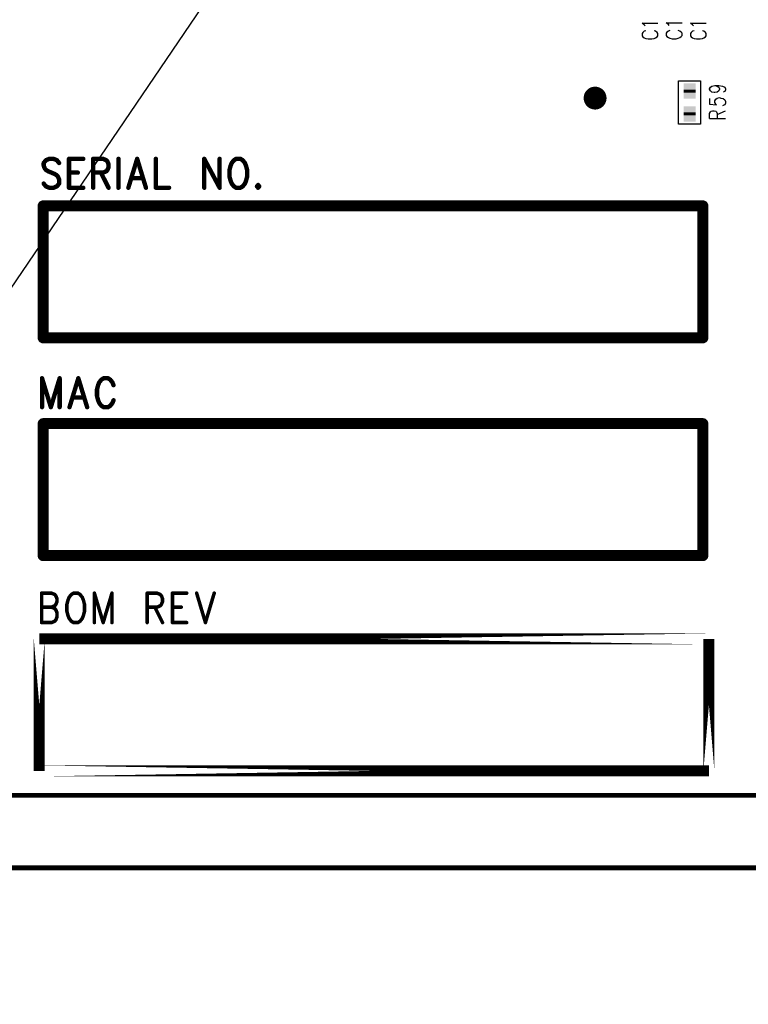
# Model space of a CAD drawing. Extents: x 12040 to 27945, y 10799 to 21199.
# Tile 3 of 42: x 17357 to 19013, y 13081 to 15319. Entities that reach past the tile are written whole.
import ezdxf

# ---------------------------------------------------------------- set-up
doc = ezdxf.new("R2010")
doc.units = 0
doc.header["$MEASUREMENT"] = 0
doc.layers.add('ASSYDWGBOT_PHO', color=7, linetype='Continuous')

msp = doc.modelspace()

# ---------------------------------------------------------------- linework, layer by layer
at = {"layer": 'ASSYDWGBOT_PHO'}
for points in [[(18357.5, 16211.88), (16230, 13080.63)], [(18776.8, 15307.5), (18771.641, 15311.25)], [(18771.641, 15311.25), (18807.73, 15311.25)], [(18831.8, 15308.13), (18826.639, 15311.88)], [(18826.639, 15311.88), (18862.73, 15311.88)], [(18886.801, 15307.5), (18881.639, 15311.25)], [(18881.639, 15311.25), (18917.73, 15311.25)], [(18773.359, 15290), (18771.641, 15287.5)], [(18771.641, 15287.5), (18771.641, 15282.5)], [(18776.8, 15292.5), (18773.359, 15290)], [(18778.521, 15305), (18776.8, 15307.5)], [(18780.23, 15293.75), (18776.8, 15292.5)], [(18802.58, 15292.5), (18799.141, 15293.75)], [(18806.021, 15290), (18802.58, 15292.5)], [(18807.73, 15287.5), (18806.021, 15290)], [(18807.73, 15282.5), (18807.73, 15287.5)], [(18828.36, 15290.63), (18826.639, 15288.13)], [(18826.639, 15288.13), (18826.639, 15283.13)], [(18831.8, 15293.13), (18828.36, 15290.63)], [(18833.521, 15305.63), (18831.8, 15308.13)], [(18835.23, 15294.38), (18831.8, 15293.13)], [(18857.58, 15293.13), (18854.139, 15294.38)], [(18861.019, 15290.63), (18857.58, 15293.13)], [(18862.73, 15288.13), (18861.019, 15290.63)], [(18862.73, 15283.13), (18862.73, 15288.13)], [(18883.36, 15290), (18881.639, 15287.5)], [(18881.639, 15287.5), (18881.639, 15282.5)], [(18886.801, 15292.5), (18883.36, 15290)], [(18888.519, 15305), (18886.801, 15307.5)], [(18890.23, 15293.75), (18886.801, 15292.5)], [(18912.58, 15292.5), (18909.14, 15293.75)], [(18916.019, 15290), (18912.58, 15292.5)], [(18917.73, 15287.5), (18916.019, 15290)], [(18917.73, 15282.5), (18917.73, 15287.5)], [(18771.641, 15282.5), (18773.359, 15280)], [(18773.359, 15280), (18776.8, 15277.5)], [(18776.8, 15277.5), (18780.23, 15276.25)], [(18780.23, 15276.25), (18785.391, 15275)], [(18785.391, 15275), (18793.98, 15275)], [(18793.98, 15275), (18799.141, 15276.25)], [(18799.141, 15276.25), (18802.58, 15277.5)], [(18802.58, 15277.5), (18806.021, 15280)], [(18806.021, 15280), (18807.73, 15282.5)], [(18826.639, 15283.13), (18828.36, 15280.63)], [(18828.36, 15280.63), (18831.8, 15278.13)], [(18831.8, 15278.13), (18835.23, 15276.88)], [(18835.23, 15276.88), (18840.389, 15275.63)], [(18840.389, 15275.63), (18848.98, 15275.63)], [(18848.98, 15275.63), (18854.139, 15276.88)], [(18854.139, 15276.88), (18857.58, 15278.13)], [(18857.58, 15278.13), (18861.019, 15280.63)], [(18861.019, 15280.63), (18862.73, 15283.13)], [(18881.639, 15282.5), (18883.36, 15280)], [(18883.36, 15280), (18886.801, 15277.5)], [(18886.801, 15277.5), (18890.23, 15276.25)], [(18890.23, 15276.25), (18895.39, 15275)], [(18895.39, 15275), (18903.98, 15275)], [(18903.98, 15275), (18909.14, 15276.25)], [(18909.14, 15276.25), (18912.58, 15277.5)], [(18912.58, 15277.5), (18916.019, 15280)], [(18916.019, 15280), (18917.73, 15282.5)], [(18855, 15081.41), (18855, 15179.84)], [(18855, 15179.84), (18905.001, 15179.84)], [(18905.001, 15179.84), (18905.001, 15081.41)], [(18925.39, 15161.88), (18927.111, 15165.63)], [(18925.39, 15160.63), (18925.39, 15161.88)], [(18927.111, 15156.88), (18925.39, 15160.63)], [(18927.111, 15165.63), (18930.55, 15168.13)], [(18930.55, 15154.38), (18927.111, 15156.88)], [(18930.55, 15168.13), (18937.42, 15169.38)], [(18935.699, 15153.13), (18930.55, 15154.38)], [(18937.42, 15153.13), (18935.699, 15153.13)], [(18937.42, 15169.38), (18942.579, 15168.13)], [(18937.42, 15169.38), (18946.02, 15169.38)], [(18942.579, 15154.38), (18937.42, 15153.13)], [(18942.579, 15168.13), (18946.02, 15165.63)], [(18946.02, 15156.88), (18942.579, 15154.38)], [(18946.02, 15169.38), (18954.611, 15168.13)], [(18946.02, 15165.63), (18947.729, 15161.88)], [(18947.729, 15160.63), (18946.02, 15156.88)], [(18947.729, 15161.88), (18947.729, 15160.63)], [(18954.611, 15168.13), (18959.77, 15165.63)], [(18959.77, 15155.63), (18956.329, 15154.38)], [(18959.77, 15165.63), (18961.479, 15161.88)], [(18961.479, 15159.38), (18959.77, 15155.63)], [(18961.479, 15161.88), (18961.479, 15159.38)], [(18925.39, 15139.38), (18925.39, 15126.88)], [(18937.42, 15134.38), (18939.14, 15138.13)], [(18937.42, 15130.63), (18937.42, 15134.38)], [(18939.14, 15126.88), (18937.42, 15130.63)], [(18939.14, 15138.13), (18942.579, 15140.63)], [(18942.579, 15140.63), (18947.729, 15141.88)], [(18947.729, 15141.88), (18951.17, 15140.63)], [(18951.17, 15140.63), (18956.329, 15139.38)], [(18956.329, 15139.38), (18959.77, 15136.88)], [(18959.77, 15136.88), (18961.479, 15133.13)], [(18961.479, 15133.13), (18961.479, 15129.38)], [(18925.39, 15126.88), (18940.861, 15125.63)], [(18925.39, 15105.63), (18927.111, 15109.38)], [(18927.111, 15109.38), (18928.829, 15110.63)], [(18928.829, 15110.63), (18932.27, 15111.88)], [(18932.27, 15111.88), (18935.699, 15111.88)], [(18935.699, 15111.88), (18939.14, 15110.63)], [(18940.861, 15125.63), (18939.14, 15126.88)], [(18939.14, 15110.63), (18940.861, 15109.38)], [(18940.861, 15109.38), (18942.579, 15105.63)], [(18942.579, 15103.13), (18961.479, 15111.88)], [(18958.05, 15124.38), (18954.611, 15123.13)], [(18959.77, 15125.63), (18958.05, 15124.38)], [(18961.479, 15129.38), (18959.77, 15125.63)], [(18925.39, 15094.38), (18925.39, 15105.63)], [(18925.39, 15094.38), (18961.479, 15094.38)], [(18942.579, 15105.63), (18942.579, 15094.38)], [(18905.001, 15081.41), (18855, 15081.41)]]:
    msp.add_lwpolyline(points, dxfattribs=at)
at = {"layer": 'ASSYDWGBOT_PHO', "const_width": 26}
msp.add_lwpolyline([(18652.001, 15140.63, 1), (18678.001, 15140.63, 1), (18652.001, 15140.63)], format="xyb", dxfattribs=at)
at = {"layer": 'ASSYDWGBOT_PHO'}
for points, const_width in [([(18879.999, 15160.13), (18879.999, 15153.13)], 28), ([(18879.999, 15160.13), (18879.999, 15153.13)], 28), ([(18879.999, 15108.13), (18879.999, 15101.13)], 28), ([(18879.999, 15108.13), (18879.999, 15101.13)], 28), ([(17416.25, 14999.38), (17411.249, 14993.13)], 10), ([(17411.249, 14993.13), (17411.249, 14986.88)], 10), ([(17423.75, 15002.5), (17416.25, 14999.38)], 10), ([(17433.75, 15002.5), (17423.75, 15002.5)], 10), ([(17441.25, 14999.38), (17433.75, 15002.5)], 10), ([(17446.251, 14993.13), (17441.25, 14999.38)], 10), ([(17468.75, 15002.5), (17468.75, 14936.88)], 10), ([(17468.75, 15002.5), (17501.249, 15002.5)], 10), ([(17523.75, 15002.5), (17523.75, 14936.88)], 10), ([(17523.75, 15002.5), (17546.249, 15002.5)], 10), ([(17546.249, 15002.5), (17553.749, 14999.38)], 10), ([(17553.749, 14999.38), (17556.25, 14996.25)], 10), ([(17556.25, 14996.25), (17558.75, 14990)], 10), ([(17581.249, 15002.5), (17581.249, 14936.88)], 10), ([(17623.751, 15002.5), (17603.75, 14936.88)], 10), ([(17623.751, 15002.5), (17643.749, 14936.88)], 10), ([(17666.25, 15002.5), (17666.25, 14936.88)], 10), ([(17776.251, 15002.5), (17776.251, 14936.88)], 10), ([(17776.251, 15002.5), (17811.251, 14936.88)], 10), ([(17811.251, 15002.5), (17811.251, 14936.88)], 10), ([(17838.751, 14993.13), (17836.25, 14986.88)], 10), ([(17843.75, 14999.38), (17838.751, 14993.13)], 10), ([(17848.749, 15002.5), (17843.75, 14999.38)], 10), ([(17858.749, 15002.5), (17848.749, 15002.5)], 10), ([(17863.75, 14999.38), (17858.749, 15002.5)], 10), ([(17868.75, 14993.13), (17863.75, 14999.38)], 10), ([(17871.25, 14986.88), (17868.75, 14993.13)], 10), ([(17411.249, 14986.88), (17413.75, 14980.63)], 10), ([(17413.75, 14980.63), (17416.25, 14977.5)], 10), ([(17416.25, 14977.5), (17421.249, 14974.38)], 10), ([(17421.249, 14974.38), (17436.251, 14968.13)], 10), ([(17468.75, 14971.25), (17488.75, 14971.25)], 10), ([(17546.249, 14971.25), (17523.75, 14971.25)], 10), ([(17541.25, 14971.25), (17558.75, 14936.88)], 10), ([(17553.749, 14974.38), (17546.249, 14971.25)], 10), ([(17556.25, 14977.5), (17553.749, 14974.38)], 10), ([(17558.75, 14983.75), (17556.25, 14977.5)], 10), ([(17558.75, 14990), (17558.75, 14983.75)], 10), ([(17836.25, 14986.88), (17833.75, 14977.5)], 10), ([(17833.75, 14977.5), (17833.75, 14961.88)], 10), ([(17873.751, 14977.5), (17871.25, 14986.88)], 10), ([(17873.751, 14961.88), (17873.751, 14977.5)], 10), ([(17436.251, 14968.13), (17441.25, 14965)], 10), ([(17441.25, 14965), (17443.75, 14961.88)], 10), ([(17443.75, 14961.88), (17446.251, 14955.63)], 10), ([(17446.251, 14955.63), (17446.251, 14946.25)], 10), ([(17611.25, 14958.75), (17636.25, 14958.75)], 10), ([(17833.75, 14961.88), (17836.25, 14952.5)], 10), ([(17836.25, 14952.5), (17838.751, 14946.25)], 10), ([(17868.75, 14946.25), (17871.25, 14952.5)], 10), ([(17871.25, 14952.5), (17873.751, 14961.88)], 10), ([(17416.25, 14940), (17411.249, 14946.25)], 10), ([(17423.75, 14936.88), (17416.25, 14940)], 10), ([(17433.75, 14936.88), (17423.75, 14936.88)], 10), ([(17441.25, 14940), (17433.75, 14936.88)], 10), ([(17446.251, 14946.25), (17441.25, 14940)], 10), ([(17468.75, 14936.88), (17501.249, 14936.88)], 10), ([(17666.25, 14936.88), (17696.251, 14936.88)], 10), ([(17838.751, 14946.25), (17843.75, 14940)], 10), ([(17843.75, 14940), (17848.749, 14936.88)], 10), ([(17848.749, 14936.88), (17858.749, 14936.88)], 10), ([(17858.749, 14936.88), (17863.75, 14940)], 10), ([(17863.75, 14940), (17868.75, 14946.25)], 10), ([(17898.75, 14943.13), (17896.25, 14940)], 10), ([(17896.25, 14940), (17898.75, 14936.88)], 10), ([(17901.251, 14940), (17898.75, 14943.13)], 10), ([(17898.75, 14936.88), (17901.251, 14940)], 10), ([(18910, 14895.63), (17410, 14895.63)], 25), ([(17410, 14895.63), (17410, 14595.63)], 25), ([(18910, 14595.63), (18910, 14895.63)], 25), ([(17410, 14595.63), (18910, 14595.63)], 25), ([(17407.499, 14503.75), (17407.499, 14438.13)], 10), ([(17407.499, 14503.75), (17427.5, 14438.13)], 10), ([(17447.5, 14503.75), (17427.5, 14438.13)], 10), ([(17447.5, 14503.75), (17447.5, 14438.13)], 10), ([(17490, 14503.75), (17469.999, 14438.13)], 10), ([(17490, 14503.75), (17510, 14438.13)], 10), ([(17542.5, 14500.63), (17537.5, 14494.38)], 10), ([(17547.501, 14503.75), (17542.5, 14500.63)], 10), ([(17557.501, 14503.75), (17547.501, 14503.75)], 10), ([(17562.5, 14500.63), (17557.501, 14503.75)], 10), ([(17567.499, 14494.38), (17562.5, 14500.63)], 10), ([(17535, 14488.13), (17532.499, 14478.75)], 10), ([(17532.499, 14478.75), (17532.499, 14463.13)], 10), ([(17537.5, 14494.38), (17535, 14488.13)], 10), ([(17570, 14488.13), (17567.499, 14494.38)], 10), ([(17477.501, 14460), (17502.501, 14460)], 10), ([(17532.499, 14463.13), (17535, 14453.75)], 10), ([(17535, 14453.75), (17537.5, 14447.5)], 10), ([(17537.5, 14447.5), (17542.5, 14441.25)], 10), ([(17542.5, 14441.25), (17547.501, 14438.13)], 10), ([(17547.501, 14438.13), (17557.501, 14438.13)], 10), ([(17557.501, 14438.13), (17562.5, 14441.25)], 10), ([(17562.5, 14441.25), (17567.499, 14447.5)], 10), ([(17567.499, 14447.5), (17570, 14453.75)], 10), ([(18910, 14400.63), (17410, 14400.63)], 25), ([(17410, 14400.63), (17410, 14100.63)], 25), ([(18910, 14100.63), (18910, 14400.63)], 25), ([(17410, 14100.63), (18910, 14100.63)], 25), ([(17406.5, 14015.31), (17406.5, 13948.38)], 8), ([(17406.5, 14015.31), (17429.001, 14015.31)], 8), ([(17429.001, 14015.31), (17436.501, 14012.13)], 8), ([(17436.501, 14012.13), (17438.999, 14008.94)], 8), ([(17438.999, 14008.94), (17441.5, 14002.56)], 8), ([(17474.001, 14012.13), (17469, 14005.75)], 8), ([(17479, 14015.31), (17474.001, 14012.13)], 8), ([(17489, 14015.31), (17479, 14015.31)], 8), ([(17493.999, 14012.13), (17489, 14015.31)], 8), ([(17499.001, 14005.75), (17493.999, 14012.13)], 8), ([(17526.501, 14015.31), (17526.501, 13948.38)], 8), ([(17526.501, 14015.31), (17546.499, 13948.38)], 8), ([(17566.5, 14015.31), (17546.499, 13948.38)], 8), ([(17566.5, 14015.31), (17566.5, 13948.38)], 8), ([(17646.5, 14015.31), (17646.5, 13948.38)], 8), ([(17646.5, 14015.31), (17669.001, 14015.31)], 8), ([(17669.001, 14015.31), (17676.5, 14012.13)], 8), ([(17676.5, 14012.13), (17679.001, 14008.94)], 8), ([(17679.001, 14008.94), (17681.499, 14002.56)], 8), ([(17704, 14015.31), (17704, 13948.38)], 8), ([(17704, 14015.31), (17736.5, 14015.31)], 8), ([(17759.001, 14015.31), (17778.999, 13948.38)], 8), ([(17799, 14015.31), (17778.999, 13948.38)], 8), ([(17436.501, 13986.63), (17429.001, 13983.44)], 8), ([(17438.999, 13989.81), (17436.501, 13986.63)], 8), ([(17441.5, 13996.19), (17438.999, 13989.81)], 8), ([(17441.5, 14002.56), (17441.5, 13996.19)], 8), ([(17466.499, 13999.38), (17464.001, 13989.81)], 8), ([(17464.001, 13989.81), (17464.001, 13973.88)], 8), ([(17469, 14005.75), (17466.499, 13999.38)], 8), ([(17501.499, 13999.38), (17499.001, 14005.75)], 8), ([(17504, 13989.81), (17501.499, 13999.38)], 8), ([(17504, 13973.88), (17504, 13989.81)], 8), ([(17676.5, 13986.63), (17669.001, 13983.44)], 8), ([(17679.001, 13989.81), (17676.5, 13986.63)], 8), ([(17681.499, 13996.19), (17679.001, 13989.81)], 8), ([(17681.499, 14002.56), (17681.499, 13996.19)], 8), ([(17406.5, 13983.44), (17429.001, 13983.44)], 8), ([(17429.001, 13983.44), (17436.501, 13980.25)], 8), ([(17436.501, 13980.25), (17438.999, 13977.06)], 8), ([(17438.999, 13977.06), (17441.5, 13970.69)], 8), ([(17441.5, 13970.69), (17441.5, 13961.13)], 8), ([(17464.001, 13973.88), (17466.499, 13964.31)], 8), ([(17466.499, 13964.31), (17469, 13957.94)], 8), ([(17499.001, 13957.94), (17501.499, 13964.31)], 8), ([(17501.499, 13964.31), (17504, 13973.88)], 8), ([(17669.001, 13983.44), (17646.5, 13983.44)], 8), ([(17664, 13983.44), (17681.499, 13948.38)], 8), ([(17704, 13983.44), (17724.001, 13983.44)], 8), ([(17429.001, 13948.38), (17406.5, 13948.38)], 8), ([(17436.501, 13951.56), (17429.001, 13948.38)], 8), ([(17438.999, 13954.75), (17436.501, 13951.56)], 8), ([(17441.5, 13961.13), (17438.999, 13954.75)], 8), ([(17469, 13957.94), (17474.001, 13951.56)], 8), ([(17474.001, 13951.56), (17479, 13948.38)], 8), ([(17479, 13948.38), (17489, 13948.38)], 8), ([(17489, 13948.38), (17493.999, 13951.56)], 8), ([(17493.999, 13951.56), (17499.001, 13957.94)], 8), ([(17704, 13948.38), (17736.5, 13948.38)], 8), ([(20809.999, 13555.63), (15810, 13555.63)], 11.11), ([(15810, 13390.63), (20809.999, 13390.63)], 11.11)]:
    msp.add_lwpolyline(points, dxfattribs=dict(at, const_width=const_width))
for points, const_width in [([(17408.749, 14993.13, 1), (17413.749, 14993.13, 1)], 5), ([(17408.749, 14993.13, 1), (17413.749, 14993.13, 1)], 5), ([(17413.75, 14999.38, 1), (17418.75, 14999.38, 1)], 5), ([(17413.75, 14999.38, 1), (17418.75, 14999.38, 1)], 5), ([(17421.25, 15002.5, 1), (17426.25, 15002.5, 1)], 5), ([(17421.25, 15002.5, 1), (17426.25, 15002.5, 1)], 5), ([(17431.25, 15002.5, 1), (17436.25, 15002.5, 1)], 5), ([(17431.25, 15002.5, 1), (17436.25, 15002.5, 1)], 5), ([(17438.75, 14999.38, 1), (17443.75, 14999.38, 1)], 5), ([(17438.75, 14999.38, 1), (17443.75, 14999.38, 1)], 5), ([(17443.751, 14993.13, 1), (17448.751, 14993.13, 1)], 5), ([(17466.25, 15002.5, 1), (17471.25, 15002.5, 1)], 5), ([(17466.25, 15002.5, 1), (17471.25, 15002.5, 1)], 5), ([(17498.749, 15002.5, 1), (17503.749, 15002.5, 1)], 5), ([(17521.25, 15002.5, 1), (17526.25, 15002.5, 1)], 5), ([(17521.25, 15002.5, 1), (17526.25, 15002.5, 1)], 5), ([(17543.749, 15002.5, 1), (17548.749, 15002.5, 1)], 5), ([(17543.749, 15002.5, 1), (17548.749, 15002.5, 1)], 5), ([(17551.249, 14999.38, 1), (17556.249, 14999.38, 1)], 5), ([(17551.249, 14999.38, 1), (17556.249, 14999.38, 1)], 5), ([(17553.75, 14996.25, 1), (17558.75, 14996.25, 1)], 5), ([(17553.75, 14996.25, 1), (17558.75, 14996.25, 1)], 5), ([(17578.749, 15002.5, 1), (17583.749, 15002.5, 1)], 5), ([(17621.251, 15002.5, 1), (17626.251, 15002.5, 1)], 5), ([(17621.251, 15002.5, 1), (17626.251, 15002.5, 1)], 5), ([(17663.75, 15002.5, 1), (17668.75, 15002.5, 1)], 5), ([(17773.751, 15002.5, 1), (17778.751, 15002.5, 1)], 5), ([(17773.751, 15002.5, 1), (17778.751, 15002.5, 1)], 5), ([(17808.751, 15002.5, 1), (17813.751, 15002.5, 1)], 5), ([(17836.251, 14993.13, 1), (17841.251, 14993.13, 1)], 5), ([(17836.251, 14993.13, 1), (17841.251, 14993.13, 1)], 5), ([(17841.25, 14999.38, 1), (17846.25, 14999.38, 1)], 5), ([(17841.25, 14999.38, 1), (17846.25, 14999.38, 1)], 5), ([(17846.249, 15002.5, 1), (17851.249, 15002.5, 1)], 5), ([(17846.249, 15002.5, 1), (17851.249, 15002.5, 1)], 5), ([(17856.249, 15002.5, 1), (17861.249, 15002.5, 1)], 5), ([(17856.249, 15002.5, 1), (17861.249, 15002.5, 1)], 5), ([(17861.25, 14999.38, 1), (17866.25, 14999.38, 1)], 5), ([(17861.25, 14999.38, 1), (17866.25, 14999.38, 1)], 5), ([(17866.25, 14993.13, 1), (17871.25, 14993.13, 1)], 5), ([(17866.25, 14993.13, 1), (17871.25, 14993.13, 1)], 5), ([(17408.749, 14986.88, 1), (17413.749, 14986.88, 1)], 5), ([(17408.749, 14986.88, 1), (17413.749, 14986.88, 1)], 5), ([(17411.25, 14980.63, 1), (17416.25, 14980.63, 1)], 5), ([(17411.25, 14980.63, 1), (17416.25, 14980.63, 1)], 5), ([(17413.75, 14977.5, 1), (17418.75, 14977.5, 1)], 5), ([(17413.75, 14977.5, 1), (17418.75, 14977.5, 1)], 5), ([(17418.749, 14974.38, 1), (17423.749, 14974.38, 1)], 5), ([(17418.749, 14974.38, 1), (17423.749, 14974.38, 1)], 5), ([(17466.25, 14971.25, 1), (17471.25, 14971.25, 1)], 5), ([(17486.25, 14971.25, 1), (17491.25, 14971.25, 1)], 5), ([(17521.25, 14971.25, 1), (17526.25, 14971.25, 1)], 5), ([(17538.75, 14971.25, 1), (17543.75, 14971.25, 1)], 5), ([(17543.749, 14971.25, 1), (17548.749, 14971.25, 1)], 5), ([(17543.749, 14971.25, 1), (17548.749, 14971.25, 1)], 5), ([(17551.249, 14974.38, 1), (17556.249, 14974.38, 1)], 5), ([(17551.249, 14974.38, 1), (17556.249, 14974.38, 1)], 5), ([(17553.75, 14977.5, 1), (17558.75, 14977.5, 1)], 5), ([(17553.75, 14977.5, 1), (17558.75, 14977.5, 1)], 5), ([(17556.25, 14990, 1), (17561.25, 14990, 1)], 5), ([(17556.25, 14990, 1), (17561.25, 14990, 1)], 5), ([(17556.25, 14983.75, 1), (17561.25, 14983.75, 1)], 5), ([(17556.25, 14983.75, 1), (17561.25, 14983.75, 1)], 5), ([(17831.25, 14977.5, 1), (17836.25, 14977.5, 1)], 5), ([(17831.25, 14977.5, 1), (17836.25, 14977.5, 1)], 5), ([(17833.75, 14986.88, 1), (17838.75, 14986.88, 1)], 5), ([(17833.75, 14986.88, 1), (17838.75, 14986.88, 1)], 5), ([(17868.75, 14986.88, 1), (17873.75, 14986.88, 1)], 5), ([(17868.75, 14986.88, 1), (17873.75, 14986.88, 1)], 5), ([(17871.251, 14977.5, 1), (17876.251, 14977.5, 1)], 5), ([(17871.251, 14977.5, 1), (17876.251, 14977.5, 1)], 5), ([(17433.751, 14968.13, 1), (17438.751, 14968.13, 1)], 5), ([(17433.751, 14968.13, 1), (17438.751, 14968.13, 1)], 5), ([(17438.75, 14965, 1), (17443.75, 14965, 1)], 5), ([(17438.75, 14965, 1), (17443.75, 14965, 1)], 5), ([(17441.25, 14961.88, 1), (17446.25, 14961.88, 1)], 5), ([(17441.25, 14961.88, 1), (17446.25, 14961.88, 1)], 5), ([(17443.751, 14955.63, 1), (17448.751, 14955.63, 1)], 5), ([(17443.751, 14955.63, 1), (17448.751, 14955.63, 1)], 5), ([(17608.75, 14958.75, 1), (17613.75, 14958.75, 1)], 5), ([(17633.75, 14958.75, 1), (17638.75, 14958.75, 1)], 5), ([(17831.25, 14961.88, 1), (17836.25, 14961.88, 1)], 5), ([(17831.25, 14961.88, 1), (17836.25, 14961.88, 1)], 5), ([(17833.75, 14952.5, 1), (17838.75, 14952.5, 1)], 5), ([(17833.75, 14952.5, 1), (17838.75, 14952.5, 1)], 5), ([(17868.75, 14952.5, 1), (17873.75, 14952.5, 1)], 5), ([(17868.75, 14952.5, 1), (17873.75, 14952.5, 1)], 5), ([(17871.251, 14961.88, 1), (17876.251, 14961.88, 1)], 5), ([(17871.251, 14961.88, 1), (17876.251, 14961.88, 1)], 5), ([(17408.749, 14946.25, 1), (17413.749, 14946.25, 1)], 5), ([(17413.75, 14940, 1), (17418.75, 14940, 1)], 5), ([(17413.75, 14940, 1), (17418.75, 14940, 1)], 5), ([(17421.25, 14936.88, 1), (17426.25, 14936.88, 1)], 5), ([(17421.25, 14936.88, 1), (17426.25, 14936.88, 1)], 5), ([(17431.25, 14936.88, 1), (17436.25, 14936.88, 1)], 5), ([(17431.25, 14936.88, 1), (17436.25, 14936.88, 1)], 5), ([(17438.75, 14940, 1), (17443.75, 14940, 1)], 5), ([(17438.75, 14940, 1), (17443.75, 14940, 1)], 5), ([(17443.751, 14946.25, 1), (17448.751, 14946.25, 1)], 5), ([(17443.751, 14946.25, 1), (17448.751, 14946.25, 1)], 5), ([(17466.25, 14936.88, 1), (17471.25, 14936.88, 1)], 5), ([(17466.25, 14936.88, 1), (17471.25, 14936.88, 1)], 5), ([(17498.749, 14936.88, 1), (17503.749, 14936.88, 1)], 5), ([(17521.25, 14936.88, 1), (17526.25, 14936.88, 1)], 5), ([(17556.25, 14936.88, 1), (17561.25, 14936.88, 1)], 5), ([(17578.749, 14936.88, 1), (17583.749, 14936.88, 1)], 5), ([(17601.25, 14936.88, 1), (17606.25, 14936.88, 1)], 5), ([(17641.249, 14936.88, 1), (17646.249, 14936.88, 1)], 5), ([(17663.75, 14936.88, 1), (17668.75, 14936.88, 1)], 5), ([(17663.75, 14936.88, 1), (17668.75, 14936.88, 1)], 5), ([(17693.751, 14936.88, 1), (17698.751, 14936.88, 1)], 5), ([(17773.751, 14936.88, 1), (17778.751, 14936.88, 1)], 5), ([(17808.751, 14936.88, 1), (17813.751, 14936.88, 1)], 5), ([(17808.751, 14936.88, 1), (17813.751, 14936.88, 1)], 5), ([(17836.251, 14946.25, 1), (17841.251, 14946.25, 1)], 5), ([(17836.251, 14946.25, 1), (17841.251, 14946.25, 1)], 5), ([(17841.25, 14940, 1), (17846.25, 14940, 1)], 5), ([(17841.25, 14940, 1), (17846.25, 14940, 1)], 5), ([(17846.249, 14936.88, 1), (17851.249, 14936.88, 1)], 5), ([(17846.249, 14936.88, 1), (17851.249, 14936.88, 1)], 5), ([(17856.249, 14936.88, 1), (17861.249, 14936.88, 1)], 5), ([(17856.249, 14936.88, 1), (17861.249, 14936.88, 1)], 5), ([(17861.25, 14940, 1), (17866.25, 14940, 1)], 5), ([(17861.25, 14940, 1), (17866.25, 14940, 1)], 5), ([(17866.25, 14946.25, 1), (17871.25, 14946.25, 1)], 5), ([(17866.25, 14946.25, 1), (17871.25, 14946.25, 1)], 5), ([(17893.75, 14940, 1), (17898.75, 14940, 1)], 5), ([(17893.75, 14940, 1), (17898.75, 14940, 1)], 5), ([(17896.25, 14943.13, 1), (17901.25, 14943.13, 1)], 5), ([(17896.25, 14943.13, 1), (17901.25, 14943.13, 1)], 5), ([(17896.25, 14936.88, 1), (17901.25, 14936.88, 1)], 5), ([(17896.25, 14936.88, 1), (17901.25, 14936.88, 1)], 5), ([(17898.751, 14940, 1), (17903.751, 14940, 1)], 5), ([(17898.751, 14940, 1), (17903.751, 14940, 1)], 5), ([(17403.75, 14895.63, 1), (17416.25, 14895.63, 1)], 12.5), ([(17403.75, 14895.63, 1), (17416.25, 14895.63, 1)], 12.5), ([(18903.75, 14895.63, 1), (18916.25, 14895.63, 1)], 12.5), ([(18903.75, 14895.63, 1), (18916.25, 14895.63, 1)], 12.5), ([(17403.75, 14595.63, 1), (17416.25, 14595.63, 1)], 12.5), ([(17403.75, 14595.63, 1), (17416.25, 14595.63, 1)], 12.5), ([(18903.75, 14595.63, 1), (18916.25, 14595.63, 1)], 12.5), ([(18903.75, 14595.63, 1), (18916.25, 14595.63, 1)], 12.5), ([(17404.999, 14503.75, 1), (17409.999, 14503.75, 1)], 5), ([(17404.999, 14503.75, 1), (17409.999, 14503.75, 1)], 5), ([(17445, 14503.75, 1), (17450, 14503.75, 1)], 5), ([(17445, 14503.75, 1), (17450, 14503.75, 1)], 5), ([(17487.5, 14503.75, 1), (17492.5, 14503.75, 1)], 5), ([(17487.5, 14503.75, 1), (17492.5, 14503.75, 1)], 5), ([(17540, 14500.63, 1), (17545, 14500.63, 1)], 5), ([(17540, 14500.63, 1), (17545, 14500.63, 1)], 5), ([(17545.001, 14503.75, 1), (17550.001, 14503.75, 1)], 5), ([(17545.001, 14503.75, 1), (17550.001, 14503.75, 1)], 5), ([(17555.001, 14503.75, 1), (17560.001, 14503.75, 1)], 5), ([(17555.001, 14503.75, 1), (17560.001, 14503.75, 1)], 5), ([(17560, 14500.63, 1), (17565, 14500.63, 1)], 5), ([(17560, 14500.63, 1), (17565, 14500.63, 1)], 5), ([(17529.999, 14478.75, 1), (17534.999, 14478.75, 1)], 5), ([(17529.999, 14478.75, 1), (17534.999, 14478.75, 1)], 5), ([(17532.5, 14488.13, 1), (17537.5, 14488.13, 1)], 5), ([(17532.5, 14488.13, 1), (17537.5, 14488.13, 1)], 5), ([(17535, 14494.38, 1), (17540, 14494.38, 1)], 5), ([(17535, 14494.38, 1), (17540, 14494.38, 1)], 5), ([(17564.999, 14494.38, 1), (17569.999, 14494.38, 1)], 5), ([(17564.999, 14494.38, 1), (17569.999, 14494.38, 1)], 5), ([(17567.5, 14488.13, 1), (17572.5, 14488.13, 1)], 5), ([(17475.001, 14460, 1), (17480.001, 14460, 1)], 5), ([(17500.001, 14460, 1), (17505.001, 14460, 1)], 5), ([(17529.999, 14463.13, 1), (17534.999, 14463.13, 1)], 5), ([(17529.999, 14463.13, 1), (17534.999, 14463.13, 1)], 5), ([(17404.999, 14438.13, 1), (17409.999, 14438.13, 1)], 5), ([(17425, 14438.13, 1), (17430, 14438.13, 1)], 5), ([(17425, 14438.13, 1), (17430, 14438.13, 1)], 5), ([(17445, 14438.13, 1), (17450, 14438.13, 1)], 5), ([(17467.499, 14438.13, 1), (17472.499, 14438.13, 1)], 5), ([(17507.5, 14438.13, 1), (17512.5, 14438.13, 1)], 5), ([(17532.5, 14453.75, 1), (17537.5, 14453.75, 1)], 5), ([(17532.5, 14453.75, 1), (17537.5, 14453.75, 1)], 5), ([(17535, 14447.5, 1), (17540, 14447.5, 1)], 5), ([(17535, 14447.5, 1), (17540, 14447.5, 1)], 5), ([(17540, 14441.25, 1), (17545, 14441.25, 1)], 5), ([(17540, 14441.25, 1), (17545, 14441.25, 1)], 5), ([(17545.001, 14438.13, 1), (17550.001, 14438.13, 1)], 5), ([(17545.001, 14438.13, 1), (17550.001, 14438.13, 1)], 5), ([(17555.001, 14438.13, 1), (17560.001, 14438.13, 1)], 5), ([(17555.001, 14438.13, 1), (17560.001, 14438.13, 1)], 5), ([(17560, 14441.25, 1), (17565, 14441.25, 1)], 5), ([(17560, 14441.25, 1), (17565, 14441.25, 1)], 5), ([(17564.999, 14447.5, 1), (17569.999, 14447.5, 1)], 5), ([(17564.999, 14447.5, 1), (17569.999, 14447.5, 1)], 5), ([(17567.5, 14453.75, 1), (17572.5, 14453.75, 1)], 5), ([(17403.75, 14400.63, 1), (17416.25, 14400.63, 1)], 12.5), ([(17403.75, 14400.63, 1), (17416.25, 14400.63, 1)], 12.5), ([(18903.75, 14400.63, 1), (18916.25, 14400.63, 1)], 12.5), ([(18903.75, 14400.63, 1), (18916.25, 14400.63, 1)], 12.5), ([(17403.75, 14100.63, 1), (17416.25, 14100.63, 1)], 12.5), ([(17403.75, 14100.63, 1), (17416.25, 14100.63, 1)], 12.5), ([(18903.75, 14100.63, 1), (18916.25, 14100.63, 1)], 12.5), ([(18903.75, 14100.63, 1), (18916.25, 14100.63, 1)], 12.5), ([(17404.5, 14015.31, 1), (17408.5, 14015.31, 1)], 4), ([(17404.5, 14015.31, 1), (17408.5, 14015.31, 1)], 4), ([(17427.001, 14015.31, 1), (17431.001, 14015.31, 1)], 4), ([(17427.001, 14015.31, 1), (17431.001, 14015.31, 1)], 4), ([(17434.501, 14012.13, 1), (17438.501, 14012.13, 1)], 4), ([(17434.501, 14012.13, 1), (17438.501, 14012.13, 1)], 4), ([(17436.999, 14008.94, 1), (17440.999, 14008.94, 1)], 4), ([(17436.999, 14008.94, 1), (17440.999, 14008.94, 1)], 4), ([(17472.001, 14012.13, 1), (17476.001, 14012.13, 1)], 4), ([(17472.001, 14012.13, 1), (17476.001, 14012.13, 1)], 4), ([(17477, 14015.31, 1), (17481, 14015.31, 1)], 4), ([(17477, 14015.31, 1), (17481, 14015.31, 1)], 4), ([(17487, 14015.31, 1), (17491, 14015.31, 1)], 4), ([(17487, 14015.31, 1), (17491, 14015.31, 1)], 4), ([(17491.999, 14012.13, 1), (17495.999, 14012.13, 1)], 4), ([(17491.999, 14012.13, 1), (17495.999, 14012.13, 1)], 4), ([(17524.501, 14015.31, 1), (17528.501, 14015.31, 1)], 4), ([(17524.501, 14015.31, 1), (17528.501, 14015.31, 1)], 4), ([(17564.5, 14015.31, 1), (17568.5, 14015.31, 1)], 4), ([(17564.5, 14015.31, 1), (17568.5, 14015.31, 1)], 4), ([(17644.5, 14015.31, 1), (17648.5, 14015.31, 1)], 4), ([(17644.5, 14015.31, 1), (17648.5, 14015.31, 1)], 4), ([(17667.001, 14015.31, 1), (17671.001, 14015.31, 1)], 4), ([(17667.001, 14015.31, 1), (17671.001, 14015.31, 1)], 4), ([(17674.5, 14012.13, 1), (17678.5, 14012.13, 1)], 4), ([(17674.5, 14012.13, 1), (17678.5, 14012.13, 1)], 4), ([(17677.001, 14008.94, 1), (17681.001, 14008.94, 1)], 4), ([(17677.001, 14008.94, 1), (17681.001, 14008.94, 1)], 4), ([(17702, 14015.31, 1), (17706, 14015.31, 1)], 4), ([(17702, 14015.31, 1), (17706, 14015.31, 1)], 4), ([(17734.5, 14015.31, 1), (17738.5, 14015.31, 1)], 4), ([(17757.001, 14015.31, 1), (17761.001, 14015.31, 1)], 4), ([(17797, 14015.31, 1), (17801, 14015.31, 1)], 4), ([(17434.501, 13986.63, 1), (17438.501, 13986.63, 1)], 4), ([(17434.501, 13986.63, 1), (17438.501, 13986.63, 1)], 4), ([(17436.999, 13989.81, 1), (17440.999, 13989.81, 1)], 4), ([(17436.999, 13989.81, 1), (17440.999, 13989.81, 1)], 4), ([(17439.5, 14002.56, 1), (17443.5, 14002.56, 1)], 4), ([(17439.5, 14002.56, 1), (17443.5, 14002.56, 1)], 4), ([(17439.5, 13996.19, 1), (17443.5, 13996.19, 1)], 4), ([(17439.5, 13996.19, 1), (17443.5, 13996.19, 1)], 4), ([(17462.001, 13989.81, 1), (17466.001, 13989.81, 1)], 4), ([(17462.001, 13989.81, 1), (17466.001, 13989.81, 1)], 4), ([(17464.499, 13999.38, 1), (17468.499, 13999.38, 1)], 4), ([(17464.499, 13999.38, 1), (17468.499, 13999.38, 1)], 4), ([(17467, 14005.75, 1), (17471, 14005.75, 1)], 4), ([(17467, 14005.75, 1), (17471, 14005.75, 1)], 4), ([(17497.001, 14005.75, 1), (17501.001, 14005.75, 1)], 4), ([(17497.001, 14005.75, 1), (17501.001, 14005.75, 1)], 4), ([(17499.499, 13999.38, 1), (17503.499, 13999.38, 1)], 4), ([(17499.499, 13999.38, 1), (17503.499, 13999.38, 1)], 4), ([(17502, 13989.81, 1), (17506, 13989.81, 1)], 4), ([(17502, 13989.81, 1), (17506, 13989.81, 1)], 4), ([(17674.5, 13986.63, 1), (17678.5, 13986.63, 1)], 4), ([(17674.5, 13986.63, 1), (17678.5, 13986.63, 1)], 4), ([(17677.001, 13989.81, 1), (17681.001, 13989.81, 1)], 4), ([(17677.001, 13989.81, 1), (17681.001, 13989.81, 1)], 4), ([(17679.499, 14002.56, 1), (17683.499, 14002.56, 1)], 4), ([(17679.499, 14002.56, 1), (17683.499, 14002.56, 1)], 4), ([(17679.499, 13996.19, 1), (17683.499, 13996.19, 1)], 4), ([(17679.499, 13996.19, 1), (17683.499, 13996.19, 1)], 4), ([(17404.5, 13983.44, 1), (17408.5, 13983.44, 1)], 4), ([(17427.001, 13983.44, 1), (17431.001, 13983.44, 1)], 4), ([(17427.001, 13983.44, 1), (17431.001, 13983.44, 1)], 4), ([(17427.001, 13983.44, 1), (17431.001, 13983.44, 1)], 4), ([(17434.501, 13980.25, 1), (17438.501, 13980.25, 1)], 4), ([(17434.501, 13980.25, 1), (17438.501, 13980.25, 1)], 4), ([(17436.999, 13977.06, 1), (17440.999, 13977.06, 1)], 4), ([(17436.999, 13977.06, 1), (17440.999, 13977.06, 1)], 4), ([(17439.5, 13970.69, 1), (17443.5, 13970.69, 1)], 4), ([(17439.5, 13970.69, 1), (17443.5, 13970.69, 1)], 4), ([(17462.001, 13973.88, 1), (17466.001, 13973.88, 1)], 4), ([(17462.001, 13973.88, 1), (17466.001, 13973.88, 1)], 4), ([(17464.499, 13964.31, 1), (17468.499, 13964.31, 1)], 4), ([(17464.499, 13964.31, 1), (17468.499, 13964.31, 1)], 4), ([(17499.499, 13964.31, 1), (17503.499, 13964.31, 1)], 4), ([(17499.499, 13964.31, 1), (17503.499, 13964.31, 1)], 4), ([(17502, 13973.88, 1), (17506, 13973.88, 1)], 4), ([(17502, 13973.88, 1), (17506, 13973.88, 1)], 4), ([(17644.5, 13983.44, 1), (17648.5, 13983.44, 1)], 4), ([(17662, 13983.44, 1), (17666, 13983.44, 1)], 4), ([(17667.001, 13983.44, 1), (17671.001, 13983.44, 1)], 4), ([(17667.001, 13983.44, 1), (17671.001, 13983.44, 1)], 4), ([(17702, 13983.44, 1), (17706, 13983.44, 1)], 4), ([(17722.001, 13983.44, 1), (17726.001, 13983.44, 1)], 4), ([(17404.5, 13948.38, 1), (17408.5, 13948.38, 1)], 4), ([(17404.5, 13948.38, 1), (17408.5, 13948.38, 1)], 4), ([(17427.001, 13948.38, 1), (17431.001, 13948.38, 1)], 4), ([(17427.001, 13948.38, 1), (17431.001, 13948.38, 1)], 4), ([(17434.501, 13951.56, 1), (17438.501, 13951.56, 1)], 4), ([(17434.501, 13951.56, 1), (17438.501, 13951.56, 1)], 4), ([(17436.999, 13954.75, 1), (17440.999, 13954.75, 1)], 4), ([(17436.999, 13954.75, 1), (17440.999, 13954.75, 1)], 4), ([(17439.5, 13961.13, 1), (17443.5, 13961.13, 1)], 4), ([(17439.5, 13961.13, 1), (17443.5, 13961.13, 1)], 4), ([(17467, 13957.94, 1), (17471, 13957.94, 1)], 4), ([(17467, 13957.94, 1), (17471, 13957.94, 1)], 4), ([(17472.001, 13951.56, 1), (17476.001, 13951.56, 1)], 4), ([(17472.001, 13951.56, 1), (17476.001, 13951.56, 1)], 4), ([(17477, 13948.38, 1), (17481, 13948.38, 1)], 4), ([(17477, 13948.38, 1), (17481, 13948.38, 1)], 4), ([(17487, 13948.38, 1), (17491, 13948.38, 1)], 4), ([(17487, 13948.38, 1), (17491, 13948.38, 1)], 4), ([(17491.999, 13951.56, 1), (17495.999, 13951.56, 1)], 4), ([(17491.999, 13951.56, 1), (17495.999, 13951.56, 1)], 4), ([(17497.001, 13957.94, 1), (17501.001, 13957.94, 1)], 4), ([(17497.001, 13957.94, 1), (17501.001, 13957.94, 1)], 4), ([(17524.501, 13948.38, 1), (17528.501, 13948.38, 1)], 4), ([(17544.499, 13948.38, 1), (17548.499, 13948.38, 1)], 4), ([(17544.499, 13948.38, 1), (17548.499, 13948.38, 1)], 4), ([(17564.5, 13948.38, 1), (17568.5, 13948.38, 1)], 4), ([(17644.5, 13948.38, 1), (17648.5, 13948.38, 1)], 4), ([(17679.499, 13948.38, 1), (17683.499, 13948.38, 1)], 4), ([(17702, 13948.38, 1), (17706, 13948.38, 1)], 4), ([(17702, 13948.38, 1), (17706, 13948.38, 1)], 4), ([(17734.5, 13948.38, 1), (17738.5, 13948.38, 1)], 4), ([(17776.999, 13948.38, 1), (17780.999, 13948.38, 1)], 4), ([(17776.999, 13948.38, 1), (17780.999, 13948.38, 1)], 4)]:
    msp.add_lwpolyline(points, format="xyb", close=True, dxfattribs=dict(at, const_width=const_width))
at = {"layer": 'ASSYDWGBOT_PHO', "const_width": 25}
for points in [[(18923.75, 13911.19), (17401.251, 13911.19)], [(17401.251, 13911.19), (17401.251, 13611.19)], [(18923.75, 13611.19), (18923.75, 13911.19)], [(17401.251, 13611.19), (18923.75, 13611.19)]]:
    msp.add_lwpolyline(points, close=True, dxfattribs=at)
at = {"layer": 'ASSYDWGBOT_PHO'}
for points in [[(18893.999, 15146.13), (18865.999, 15146.13), (18893.999, 15174.13), (18865.999, 15174.13)], [(18893.999, 15146.13), (18865.999, 15146.13), (18893.999, 15174.13), (18865.999, 15174.13)], [(18865.999, 15167.13), (18893.999, 15167.13), (18865.999, 15139.13), (18893.999, 15139.13)], [(18865.999, 15167.13), (18893.999, 15167.13), (18865.999, 15139.13), (18893.999, 15139.13)], [(18893.999, 15094.13), (18865.999, 15094.13), (18893.999, 15122.13), (18865.999, 15122.13)], [(18893.999, 15094.13), (18865.999, 15094.13), (18893.999, 15122.13), (18865.999, 15122.13)], [(18865.999, 15115.13), (18893.999, 15115.13), (18865.999, 15087.13), (18893.999, 15087.13)], [(18865.999, 15115.13), (18893.999, 15115.13), (18865.999, 15087.13), (18893.999, 15087.13)]]:
    msp.add_solid(points, dxfattribs=at)

doc.saveas('drawing.dxf')
